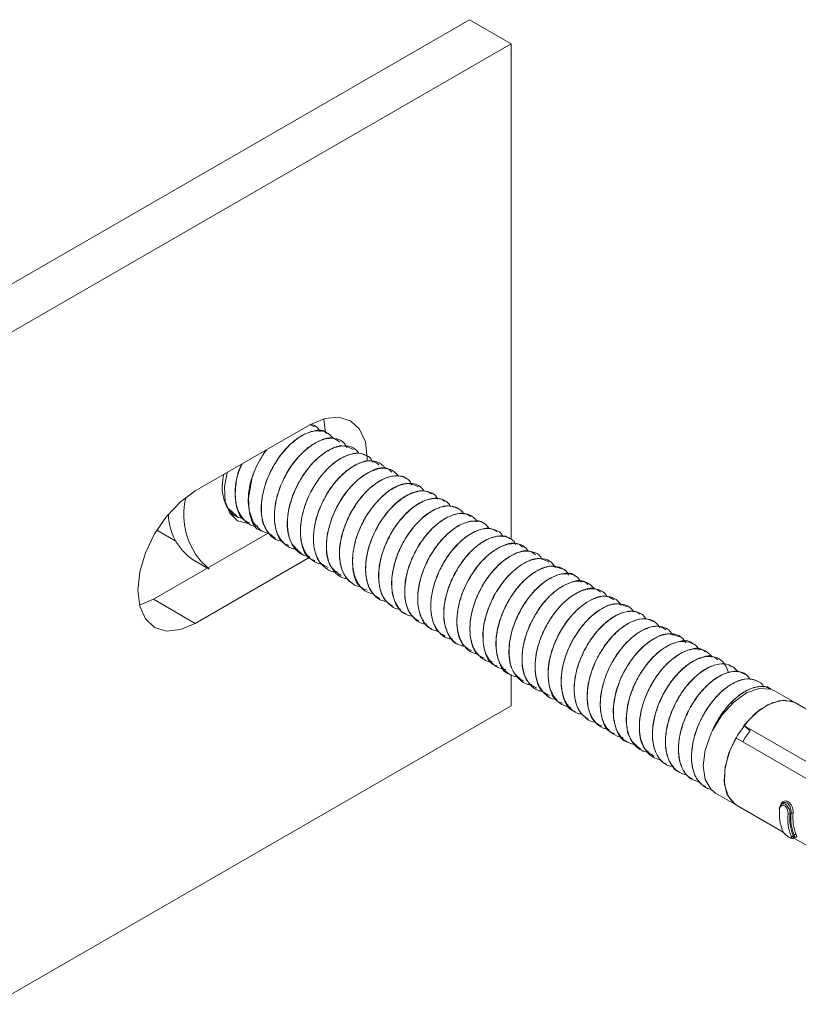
# Model space of a CAD drawing. Header units: millimetres. Extents: x -480 to 1549, y -2911 to -293.
# Tile 11 of 106: x 119 to 172, y -2862 to -2795. Entities that reach past the tile are written whole.
import ezdxf

# ---------------------------------------------------------------- set-up
doc = ezdxf.new("R2010")
doc.units = ezdxf.units.MM

msp = doc.modelspace()

# ---------------------------------------------------------------- linework, layer by layer
at = {"color": 7, "linetype": 'Continuous', "lineweight": 15}
for p, q in [((149.462, -2794.999), (114.391, -2815.245)), ((152.29, -2796.632), (149.462, -2794.999)), ((152.29, -2796.632), (117.219, -2816.878)), ((152.29, -2830.244), (152.29, -2796.632)), ((138.644, -2822.474), (130.865, -2826.964)), ((138.923, -2822.596), (138.629, -2822.482)), ((139.588, -2822.063), (139.704, -2823.056)), ((138.966, -2822.532), (138.959, -2822.528)), ((139.849, -2823.042), (139.842, -2823.038)), ((140.733, -2823.553), (140.726, -2823.548)), ((141.617, -2824.063), (141.61, -2824.059)), ((142.501, -2824.573), (142.494, -2824.569)), ((143.385, -2825.083), (143.378, -2825.079)), ((144.269, -2825.594), (144.261, -2825.589)), ((145.153, -2826.104), (145.145, -2826.1)), ((146.036, -2826.614), (146.03, -2826.61)), ((146.92, -2827.124), (146.913, -2827.12)), ((147.804, -2827.635), (147.797, -2827.63)), ((133.118, -2828.153), (133.665, -2828.644)), ((148.688, -2828.145), (148.681, -2828.141)), ((133.633, -2828.691), (133.64, -2828.695)), ((149.572, -2828.655), (149.565, -2828.651)), ((150.456, -2829.165), (150.449, -2829.161)), ((135.815, -2829.823), (128.037, -2834.313)), ((129.547, -2830.38), (128.255, -2829.634)), ((134.517, -2829.201), (134.524, -2829.205)), ((135.401, -2829.712), (135.408, -2829.716)), ((151.34, -2829.676), (151.333, -2829.672)), ((136.284, -2830.222), (136.291, -2830.226)), ((152.224, -2830.186), (152.216, -2830.182)), ((137.169, -2830.732), (137.176, -2830.736)), ((153.107, -2830.696), (153.1, -2830.692)), ((130.684, -2831.607), (131.704, -2832.196)), ((130.865, -2835.946), (138.644, -2831.456)), ((138.052, -2831.242), (138.059, -2831.246)), ((138.936, -2831.753), (138.943, -2831.756)), ((153.991, -2831.206), (153.984, -2831.202)), ((154.875, -2831.717), (154.868, -2831.713)), ((139.82, -2832.263), (139.827, -2832.267)), ((155.759, -2832.227), (155.752, -2832.223)), ((140.704, -2832.773), (140.711, -2832.777)), ((156.643, -2832.737), (156.636, -2832.733)), ((141.588, -2833.283), (141.595, -2833.287)), ((142.472, -2833.794), (142.479, -2833.798)), ((157.527, -2833.247), (157.52, -2833.243)), ((158.411, -2833.758), (158.404, -2833.754)), ((128.037, -2834.313), (127.093, -2834.724)), ((130.865, -2835.946), (128.037, -2834.313)), ((143.356, -2834.304), (143.363, -2834.308)), ((159.295, -2834.268), (159.288, -2834.264)), ((144.239, -2834.814), (144.247, -2834.818)), ((160.179, -2834.778), (160.172, -2834.774)), ((145.123, -2835.324), (145.13, -2835.328)), ((146.007, -2835.834), (146.014, -2835.839)), ((161.063, -2835.288), (161.055, -2835.284)), ((161.946, -2835.799), (161.939, -2835.795)), ((146.891, -2836.345), (146.898, -2836.349)), ((162.83, -2836.309), (162.823, -2836.305)), ((147.775, -2836.855), (147.782, -2836.859)), ((163.714, -2836.819), (163.707, -2836.815)), ((148.659, -2837.365), (148.666, -2837.369)), ((164.598, -2837.329), (164.591, -2837.325)), ((165.482, -2837.84), (165.475, -2837.835)), ((149.543, -2837.876), (149.55, -2837.88)), ((150.427, -2838.386), (150.434, -2838.39)), ((166.366, -2838.35), (166.359, -2838.346)), ((151.311, -2838.896), (151.318, -2838.9)), ((167.25, -2838.86), (167.243, -2838.856)), ((152.194, -2839.406), (152.202, -2839.41)), ((152.29, -2841.542), (152.29, -2839.424)), ((168.134, -2839.371), (168.127, -2839.366)), ((153.078, -2839.916), (153.085, -2839.921)), ((153.962, -2840.427), (153.969, -2840.431)), ((169.017, -2839.881), (169.011, -2839.877)), ((169.901, -2840.391), (169.894, -2840.387)), ((154.846, -2840.937), (154.853, -2840.941)), ((171.552, -2841.344), (170.137, -2840.527)), ((117.219, -2861.788), (152.29, -2841.542)), ((155.73, -2841.447), (155.737, -2841.451)), ((174.723, -2843.174), (171.552, -2841.344)), ((156.614, -2841.958), (156.621, -2841.962)), ((157.498, -2842.468), (157.505, -2842.472)), ((158.382, -2842.978), (158.389, -2842.982)), ((168.067, -2842.885), (175.242, -2847.027)), ((168.067, -2842.885), (168.484, -2843.243)), ((159.266, -2843.489), (159.273, -2843.492)), ((174.691, -2847.857), (167.516, -2843.715)), ((160.149, -2843.999), (160.156, -2844.003)), ((161.033, -2844.509), (161.04, -2844.513)), ((161.917, -2845.019), (161.924, -2845.023)), ((162.801, -2845.529), (162.808, -2845.533)), ((163.685, -2846.04), (163.692, -2846.044)), ((164.569, -2846.55), (164.576, -2846.554)), ((165.453, -2847.06), (165.46, -2847.064)), ((166.138, -2847.456), (167.552, -2848.272)), ((167.552, -2848.272), (170.735, -2850.11)), ((170.69, -2848.154), (170.596, -2848.225)), ((171.261, -2848.82), (171.196, -2848.87)), ((171.479, -2850.308), (171.413, -2850.358)), ((171.417, -2850.51), (171.511, -2850.439)), ((171.422, -2850.506), (174.978, -2852.559))]:
    msp.add_line(p, q, dxfattribs=at)
at = {"color": 7, "linetype": 'Continuous', "lineweight": 15, "flags": 128}
for points in [[(142.528, -2824.941), (142.533, -2824.72), (142.4, -2823.634), (142.012, -2822.775), (141.394, -2822.202), (140.588, -2821.953), (139.65, -2822.046), (138.644, -2822.474)], [(136.026, -2829.913), (136.008, -2829.915), (135.326, -2829.665), (134.827, -2829.138), (134.519, -2828.289), (134.471, -2827.435), (134.729, -2826.062), (134.816, -2825.805), (134.864, -2825.676), (134.869, -2825.663), (134.871, -2825.66), (134.871, -2825.66), (134.871, -2825.66), (134.871, -2825.66), (134.871, -2825.66), (134.871, -2825.66), (134.871, -2825.66), (134.871, -2825.66), (134.871, -2825.658), (134.872, -2825.656), (134.874, -2825.652), (134.88, -2825.636), (134.934, -2825.503), (135.051, -2825.241), (135.525, -2824.394), (135.712, -2824.166)], [(134.48, -2829.166), (134.456, -2829.166), (133.738, -2828.982), (133.205, -2828.474), (132.903, -2827.687), (132.861, -2826.691), (133.041, -2825.708)], [(130.865, -2826.964), (129.859, -2827.698), (128.921, -2828.688), (128.115, -2829.867), (127.497, -2831.154), (127.109, -2832.461), (126.976, -2833.7), (127.109, -2834.786), (127.497, -2835.645), (128.115, -2836.218), (128.921, -2836.467), (129.859, -2836.374), (130.865, -2835.946)], [(133.419, -2828.512), (133.325, -2828.513), (133.227, -2828.509)], [(170.137, -2840.527), (169.877, -2840.412), (169.109, -2840.363), (168.248, -2840.664), (167.376, -2841.285), (166.578, -2842.167), (165.929, -2843.225)], [(171.552, -2841.344), (171.476, -2841.303), (170.779, -2841.157), (169.973, -2841.335), (169.13, -2841.821), (168.325, -2842.574), (167.628, -2843.524), (167.102, -2844.589), (166.794, -2845.673), (166.731, -2846.68), (166.919, -2847.521), (167.34, -2848.121), (167.552, -2848.272)], [(171.552, -2841.344), (171.272, -2841.222), (170.527, -2841.179), (169.695, -2841.463), (168.849, -2842.05), (168.067, -2842.885)], [(165.843, -2843.407), (165.446, -2844.54), (165.309, -2845.621), (165.444, -2846.544), (165.839, -2847.222), (166.138, -2847.456)], [(167.516, -2843.715), (167.025, -2844.8), (166.761, -2845.885), (166.75, -2846.873), (166.992, -2847.674), (167.464, -2848.217), (167.552, -2848.272)], [(168.484, -2843.243), (168.157, -2843.693), (167.982, -2843.984)], [(170.489, -2848.534), (170.477, -2848.526), (170.467, -2848.516), (170.462, -2848.506), (170.46, -2848.496), (170.461, -2848.486), (170.467, -2848.477), (170.476, -2848.469), (170.489, -2848.461)], [(171.507, -2850.435), (171.52, -2850.418), (171.5, -2850.351), (171.479, -2850.308), (171.479, -2850.308), (171.479, -2850.308)]]:
    msp.add_lwpolyline(points, dxfattribs=at)
at = {"color": 7, "linetype": 'Continuous', "lineweight": 15}
for centre, radius, start, end in [((134.805, -2828.609), 4.719, 164.86126, 230.69161), ((132.828, -2828.497), 3.777, 180.5032, 235.4185), ((173.403, -2848.888), 2.935, 173.08498, 203.54836), ((173.969, -2849.214), 2.935, 173.08498, 203.54836), ((171.135, -2848.711), 0.17, 241.90042, 291.00549), ((174.037, -2849.214), 2.862, 173.08391, 203.54967), ((174.253, -2849.143), 3.01, 173.84843, 202.78472), ((171.323, -2848.976), 0.168, 61.96007, 111.81928), ((174.322, -2849.143), 2.937, 173.84917, 202.78364), ((171.326, -2850.282), 0.116, 245.5176, 318.98074), ((171.566, -2850.386), 0.117, 65.39138, 138.38643)]:
    msp.add_arc(centre, radius, start, end, dxfattribs=at)
for points, knots in [([(138.676, -2822.442), (138.836, -2822.485), (139.123, -2822.562), (139.275, -2822.842), (139.342, -2822.966)], [0, 0, 0, 0, 0.557654, 1, 1, 1, 1]), ([(139.817, -2823.073), (139.789, -2823.041), (139.549, -2822.769), (138.739, -2822.867), (137.52, -2823.488), (136.278, -2824.906), (135.464, -2826.721), (135.265, -2828.386), (135.547, -2829.638), (136.077, -2830.01), (136.315, -2830.177)], [0, 0, 0, 0, 0.018553, 0.156204, 0.292131, 0.454186, 0.614316, 0.751297, 0.888411, 1, 1, 1, 1]), ([(136.792, -2830.368), (136.677, -2830.354), (136.348, -2830.316), (135.862, -2829.932), (135.46, -2829.251), (135.314, -2828.288), (135.4, -2827.269), (135.716, -2826.177), (136.121, -2825.355), (136.533, -2824.707), (137, -2824.096), (137.669, -2823.463), (138.459, -2822.997), (139.166, -2822.836), (139.81, -2822.948), (140.091, -2823.25), (140.243, -2823.414)], [0, 0, 0, 0, 0.037095, 0.10543, 0.205099, 0.278634, 0.359782, 0.441427, 0.519932, 0.548487, 0.603415, 0.685443, 0.760576, 0.845604, 0.916125, 1, 1, 1, 1]), ([(140.663, -2823.658), (140.52, -2823.546), (140.129, -2823.241), (139.111, -2823.567), (137.948, -2824.449), (136.883, -2825.924), (136.198, -2827.778), (136.209, -2829.443), (136.628, -2830.445), (137.087, -2830.614), (137.208, -2830.658)], [0, 0, 0, 0, 0.0797451, 0.2177322, 0.35388, 0.4913029, 0.6523463, 0.8123428, 0.9505063, 1, 1, 1, 1]), ([(137.811, -2830.909), (137.745, -2830.911), (137.415, -2830.919), (136.946, -2830.627), (136.477, -2830.053), (136.242, -2829.266), (136.211, -2828.284), (136.424, -2827.179), (136.875, -2826.079), (137.491, -2825.071), (138.222, -2824.244), (139.044, -2823.653), (139.803, -2823.366), (140.472, -2823.397), (140.941, -2823.62), (141.09, -2823.917), (141.137, -2824.01)], [0, 0, 0, 0, 0.019597, 0.09889, 0.177681, 0.253637, 0.321571, 0.414917, 0.493465, 0.562397, 0.655427, 0.729433, 0.809664, 0.88768, 0.964785, 1, 1, 1, 1]), ([(135.669, -2824.191), (135.387, -2824.639), (134.799, -2825.575), (134.397, -2827.215), (134.52, -2828.677), (134.926, -2829.604), (135.384, -2829.677), (135.413, -2829.681)], [0, 0, 0, 0, 0.2212741, 0.4621218, 0.6988544, 0.9806987, 1, 1, 1, 1]), ([(141.567, -2824.148), (141.33, -2824.026), (140.769, -2823.737), (139.528, -2824.337), (138.352, -2825.534), (137.48, -2827.074), (137.034, -2828.791), (137.147, -2830.421), (137.77, -2830.957), (138.071, -2831.217)], [0, 0, 0, 0, 0.11725, 0.277765, 0.415664, 0.551519, 0.689684, 0.849684, 1, 1, 1, 1]), ([(138.622, -2831.422), (138.437, -2831.384), (138.147, -2831.324), (137.827, -2831.094), (137.473, -2830.73), (137.178, -2830.09), (137.081, -2829.108), (137.213, -2828.075), (137.576, -2826.968), (138.135, -2825.929), (138.836, -2825.029), (139.585, -2824.377), (140.384, -2823.955), (141.114, -2823.854), (141.68, -2824.028), (141.886, -2824.316), (141.965, -2824.425)], [0, 0, 0, 0, 0.06112, 0.0963283, 0.1326453, 0.2280922, 0.3019906, 0.383845, 0.4628402, 0.5463679, 0.6260264, 0.7070076, 0.7800648, 0.8714266, 0.9510794, 1, 1, 1, 1]), ([(142.487, -2824.583), (142.346, -2824.516), (142.037, -2824.368), (141.233, -2824.443), (140.044, -2825.106), (138.777, -2826.683), (137.993, -2828.65), (137.957, -2830.427), (138.373, -2831.535), (138.885, -2831.654), (138.973, -2831.675)], [0, 0, 0, 0, 0.0693914, 0.1522989, 0.3140534, 0.4777496, 0.6401601, 0.8020317, 0.96586, 1, 1, 1, 1]), ([(139.453, -2831.903), (139.381, -2831.902), (139.178, -2831.899), (138.963, -2831.773), (138.79, -2831.658), (138.709, -2831.591), (138.67, -2831.555), (138.65, -2831.538), (138.642, -2831.528), (138.639, -2831.526), (138.638, -2831.526), (138.638, -2831.526), (138.638, -2831.526), (138.638, -2831.526), (138.638, -2831.525), (138.638, -2831.525), (138.637, -2831.525), (138.615, -2831.505), (138.556, -2831.44), (138.387, -2831.243), (138.145, -2830.799), (137.988, -2830.085), (138.005, -2829.08), (138.267, -2827.944), (138.723, -2826.968), (139.102, -2826.365), (139.531, -2825.77), (140.156, -2825.118), (140.984, -2824.585), (141.737, -2824.361), (142.349, -2824.467), (142.754, -2824.682), (142.859, -2824.939), (142.886, -2825.006)], [0, 0, 0, 0, 0.022434, 0.062543, 0.08261, 0.092644, 0.097663, 0.100173, 0.101425, 0.101583, 0.101593, 0.101594, 0.101599, 0.101601, 0.101611, 0.101631, 0.101713, 0.101877, 0.111634, 0.129999, 0.186328, 0.264741, 0.325849, 0.427042, 0.513167, 0.545936, 0.576146, 0.669376, 0.745888, 0.829099, 0.907381, 0.97614, 1, 1, 1, 1]), ([(134.045, -2825.129), (133.927, -2825.403), (133.541, -2826.295), (133.529, -2827.775), (133.924, -2828.899), (134.439, -2829.086), (134.556, -2829.128)], [0, 0, 0, 0, 0.1615, 0.524641, 0.891909, 1, 1, 1, 1]), ([(135.109, -2829.348), (135, -2829.347), (134.656, -2829.345), (134.152, -2828.972), (133.795, -2828.425), (133.64, -2827.847), (133.562, -2827.303), (133.606, -2826.474), (133.768, -2825.659), (133.969, -2825.226), (134.003, -2825.153)], [0, 0, 0, 0, 0.075003, 0.235546, 0.458772, 0.525462, 0.604982, 0.778919, 0.962683, 1, 1, 1, 1]), ([(143.324, -2825.184), (143.122, -2825.057), (142.762, -2824.829), (142.027, -2825.035), (141.34, -2825.403), (140.657, -2825.994), (139.831, -2826.999), (139.19, -2828.278), (138.898, -2829.544), (138.851, -2830.451), (139.001, -2831.23), (139.292, -2831.911), (139.689, -2832.072), (139.884, -2832.151)], [0, 0, 0, 0, 0.1040611, 0.1865416, 0.2671953, 0.3488475, 0.4313719, 0.5923353, 0.6748868, 0.7558161, 0.8371323, 0.9196978, 1, 1, 1, 1]), ([(140.494, -2832.458), (140.465, -2832.46), (140.149, -2832.485), (139.739, -2832.25), (139.209, -2831.736), (138.909, -2830.971), (138.857, -2829.932), (139.036, -2828.868), (139.446, -2827.765), (140.037, -2826.751), (140.759, -2825.889), (141.545, -2825.268), (142.325, -2824.928), (143.051, -2824.888), (143.499, -2825.131), (143.724, -2825.365), (143.773, -2825.449), (143.786, -2825.474)], [0, 0, 0, 0, 0.008667, 0.093371, 0.150339, 0.249488, 0.322042, 0.404198, 0.483312, 0.562118, 0.641854, 0.722619, 0.799591, 0.879971, 0.966327, 0.990312, 1, 1, 1, 1]), ([(144.198, -2825.689), (144.103, -2825.598), (143.735, -2825.246), (142.603, -2825.596), (141.23, -2826.726), (140.124, -2828.538), (139.656, -2830.48), (139.856, -2832.08), (140.479, -2832.512), (140.753, -2832.702)], [0, 0, 0, 0, 0.057631, 0.221534, 0.383955, 0.546031, 0.710018, 0.87221, 1, 1, 1, 1]), ([(141.193, -2832.919), (141.089, -2832.906), (140.734, -2832.862), (140.27, -2832.469), (139.876, -2831.772), (139.731, -2830.846), (139.823, -2829.804), (140.14, -2828.717), (140.661, -2827.662), (141.333, -2826.73), (142.101, -2826.004), (142.894, -2825.541), (143.633, -2825.382), (144.258, -2825.51), (144.522, -2825.82), (144.645, -2825.965)], [0, 0, 0, 0, 0.033644, 0.115148, 0.199731, 0.279442, 0.360721, 0.442116, 0.520402, 0.604475, 0.685642, 0.765163, 0.848232, 0.92918, 1, 1, 1, 1]), ([(134.158, -2828.849), (133.987, -2828.814), (133.581, -2828.733), (133.103, -2828.268), (132.772, -2827.543), (132.65, -2826.707), (132.754, -2826.107), (132.799, -2825.848)], [0, 0, 0, 0, 0.161256, 0.382703, 0.6145254, 0.8336986, 1, 1, 1, 1]), ([(145.137, -2826.113), (145.116, -2826.095), (144.955, -2825.956), (144.527, -2825.91), (143.686, -2826.042), (142.717, -2826.684), (141.882, -2827.663), (141.34, -2828.533), (140.931, -2829.478), (140.605, -2830.748), (140.63, -2831.959), (141.04, -2832.805), (141.344, -2833.178), (141.569, -2833.261), (141.594, -2833.27)], [0, 0, 0, 0, 0.012025, 0.093543, 0.176101, 0.337062, 0.419635, 0.500737, 0.581895, 0.664471, 0.825425, 0.907991, 0.989461, 1, 1, 1, 1]), ([(142.097, -2833.455), (142.07, -2833.455), (141.797, -2833.457), (141.352, -2833.161), (140.859, -2832.558), (140.643, -2831.691), (140.649, -2830.668), (140.838, -2829.82), (141.094, -2829.128), (141.381, -2828.483), (141.839, -2827.733), (142.321, -2827.163), (142.586, -2826.901), (142.713, -2826.784), (142.836, -2826.678), (143.081, -2826.481), (143.594, -2826.144), (144.177, -2825.942), (144.623, -2825.936), (145.01, -2826.008), (145.362, -2826.165), (145.517, -2826.479), (145.564, -2826.577)], [0, 0, 0, 0, 0.0083202, 0.0832447, 0.1733308, 0.2564231, 0.3227879, 0.4185065, 0.4406472, 0.4767873, 0.5643985, 0.6198083, 0.6388253, 0.649298, 0.6600356, 0.6772778, 0.7255095, 0.8167505, 0.8582962, 0.8805699, 0.9629815, 1, 1, 1, 1]), ([(145.994, -2826.686), (145.726, -2826.566), (145.12, -2826.295), (143.761, -2827.006), (142.464, -2828.475), (141.595, -2830.422), (141.453, -2832.255), (141.835, -2833.47), (142.385, -2833.645), (142.526, -2833.69)], [0, 0, 0, 0, 0.129327, 0.291491, 0.455482, 0.617588, 0.779976, 0.9439, 1, 1, 1, 1]), ([(142.978, -2833.952), (142.813, -2833.916), (142.443, -2833.836), (141.938, -2833.374), (141.59, -2832.629), (141.504, -2831.634), (141.636, -2830.606), (141.992, -2829.535), (142.56, -2828.47), (143.258, -2827.573), (144.018, -2826.925), (144.809, -2826.502), (145.534, -2826.404), (146.098, -2826.585), (146.296, -2826.855), (146.375, -2826.962)], [0, 0, 0, 0, 0.0556399, 0.1243241, 0.2271113, 0.2989621, 0.37949, 0.4631642, 0.5371231, 0.6310943, 0.7070795, 0.7765705, 0.8765861, 0.9509576, 1, 1, 1, 1]), ([(143.863, -2834.445), (143.78, -2834.443), (143.432, -2834.432), (142.995, -2834.068), (142.574, -2833.425), (142.4, -2832.6), (142.433, -2831.576), (142.696, -2830.492), (143.21, -2829.371), (143.841, -2828.434), (144.589, -2827.665), (145.382, -2827.144), (146.156, -2826.911), (146.777, -2827.02), (147.174, -2827.236), (147.278, -2827.477), (147.299, -2827.525)], [0, 0, 0, 0, 0.025738, 0.108522, 0.184445, 0.267232, 0.333077, 0.429314, 0.505359, 0.587836, 0.665675, 0.747157, 0.830575, 0.91152, 0.982117, 1, 1, 1, 1]), ([(146.895, -2827.157), (146.729, -2827.072), (146.342, -2826.874), (145.525, -2827.063), (144.595, -2827.629), (143.719, -2828.557), (142.996, -2829.729), (142.524, -2831.013), (142.356, -2832.272), (142.531, -2833.336), (142.896, -2834.035), (143.269, -2834.204), (143.383, -2834.255)], [0, 0, 0, 0, 0.082371, 0.192008, 0.299312, 0.408869, 0.516657, 0.625549, 0.734412, 0.842225, 0.951772, 1, 1, 1, 1]), ([(147.77, -2827.673), (147.708, -2827.621), (147.454, -2827.41), (146.786, -2827.459), (145.879, -2827.844), (144.96, -2828.638), (144.163, -2829.719), (143.572, -2830.974), (143.273, -2832.258), (143.299, -2833.423), (143.621, -2834.34), (144.053, -2834.65), (144.253, -2834.794)], [0, 0, 0, 0, 0.03594, 0.145306, 0.253506, 0.361976, 0.471193, 0.578717, 0.688382, 0.795705, 0.905231, 1, 1, 1, 1]), ([(144.777, -2834.986), (144.744, -2834.987), (144.496, -2834.995), (144.092, -2834.746), (143.608, -2834.255), (143.33, -2833.468), (143.272, -2832.474), (143.463, -2831.385), (143.88, -2830.298), (144.495, -2829.233), (145.222, -2828.396), (146.021, -2827.796), (146.74, -2827.477), (147.453, -2827.453), (147.95, -2827.649), (148.119, -2827.938), (148.167, -2828.019)], [0, 0, 0, 0, 0.010156, 0.075464, 0.156212, 0.237007, 0.311366, 0.404874, 0.47947, 0.553509, 0.659502, 0.718507, 0.801441, 0.881244, 0.966883, 1, 1, 1, 1]), ([(133.36, -2828.37), (133.33, -2828.373), (133.27, -2828.38), (133.224, -2828.353), (133.201, -2828.339)], [0, 0, 0, 0, 0.49906, 1, 1, 1, 1]), ([(148.673, -2828.157), (148.466, -2828.072), (148.027, -2827.892), (147.155, -2828.142), (146.225, -2828.769), (145.368, -2829.739), (144.675, -2830.937), (144.248, -2832.225), (144.127, -2833.469), (144.353, -2834.491), (144.723, -2835.123), (145.068, -2835.253), (145.146, -2835.282)], [0, 0, 0, 0, 0.098698, 0.2081674, 0.3155234, 0.4252046, 0.5326703, 0.6419716, 0.7503013, 0.8586455, 0.9679384, 1, 1, 1, 1]), ([(145.604, -2835.473), (145.491, -2835.455), (145.151, -2835.401), (144.642, -2834.981), (144.273, -2834.26), (144.157, -2833.305), (144.245, -2832.337), (144.569, -2831.242), (145.095, -2830.188), (145.762, -2829.272), (146.492, -2828.582), (147.079, -2828.228), (147.581, -2828.034), (148.103, -2827.943), (148.569, -2828.044), (148.872, -2828.276), (149.021, -2828.392), (149.063, -2828.506), (149.072, -2828.531)], [0, 0, 0, 0, 0.037213, 0.111323, 0.218137, 0.278976, 0.360514, 0.442332, 0.521269, 0.603884, 0.682643, 0.753715, 0.784098, 0.842845, 0.928168, 0.960023, 0.991167, 1, 1, 1, 1]), ([(149.536, -2828.7), (149.44, -2828.631), (149.142, -2828.419), (148.424, -2828.51), (147.505, -2828.961), (146.6, -2829.803), (145.827, -2830.919), (145.276, -2832.187), (145.023, -2833.465), (145.1, -2834.598), (145.443, -2835.435), (145.858, -2835.69), (146.031, -2835.797)], [0, 0, 0, 0, 0.052138, 0.1617266, 0.2694384, 0.3784128, 0.4871849, 0.5950802, 0.7045865, 0.8119059, 0.9215628, 1, 1, 1, 1]), ([(146.544, -2835.99), (146.48, -2835.99), (146.172, -2835.992), (145.723, -2835.67), (145.28, -2835.086), (145.065, -2834.255), (145.061, -2833.237), (145.272, -2832.311), (145.547, -2831.599), (145.845, -2830.957), (146.357, -2830.134), (147.112, -2829.305), (147.904, -2828.742), (148.663, -2828.468), (149.23, -2828.492), (149.593, -2828.651), (149.798, -2828.821), (149.925, -2828.945), (149.971, -2829.041), (149.982, -2829.063)], [0, 0, 0, 0, 0.0197091, 0.0939303, 0.1798843, 0.2520024, 0.3267201, 0.4252029, 0.4537596, 0.4860836, 0.571751, 0.6527321, 0.7326604, 0.8125922, 0.8901846, 0.9329407, 0.9637069, 0.9917073, 1, 1, 1, 1]), ([(150.441, -2829.172), (150.431, -2829.161), (150.249, -2828.968), (149.667, -2828.961), (148.792, -2829.22), (147.855, -2829.919), (147.02, -2830.926), (146.36, -2832.149), (145.978, -2833.435), (145.904, -2834.661), (146.184, -2835.637), (146.551, -2836.209), (146.864, -2836.306), (146.904, -2836.319)], [0, 0, 0, 0, 0.0063863, 0.1149738, 0.2241384, 0.3317348, 0.4413993, 0.5487283, 0.6583046, 0.7661264, 0.875032, 0.983932, 1, 1, 1, 1]), ([(147.369, -2836.496), (147.211, -2836.46), (146.823, -2836.372), (146.327, -2835.884), (146.003, -2835.127), (145.925, -2834.158), (146.059, -2833.141), (146.428, -2832.044), (147.048, -2830.899), (147.701, -2830.11), (148.154, -2829.728), (148.264, -2829.64), (148.28, -2829.628), (148.286, -2829.623), (148.286, -2829.623), (148.286, -2829.623), (148.286, -2829.623), (148.286, -2829.623), (148.286, -2829.623), (148.289, -2829.621), (148.295, -2829.616), (148.309, -2829.606), (148.337, -2829.585), (148.393, -2829.544), (148.566, -2829.423), (148.837, -2829.262), (149.387, -2829.023), (149.988, -2828.963), (150.536, -2829.152), (150.723, -2829.42), (150.803, -2829.534)], [0, 0, 0, 0, 0.05365, 0.131403, 0.228212, 0.295515, 0.379577, 0.461166, 0.540036, 0.651068, 0.680947, 0.684314, 0.686039, 0.686066, 0.686079, 0.686082, 0.686084, 0.686086, 0.686096, 0.686175, 0.686803, 0.68806, 0.690574, 0.695601, 0.705657, 0.744933, 0.780219, 0.880375, 0.949145, 1, 1, 1, 1]), ([(151.308, -2829.718), (151.175, -2829.638), (150.83, -2829.43), (150.059, -2829.572), (149.133, -2830.085), (148.243, -2830.974), (147.496, -2832.122), (146.987, -2833.4), (146.78, -2834.669), (146.909, -2835.767), (147.267, -2836.527), (147.661, -2836.733), (147.803, -2836.808)], [0, 0, 0, 0, 0.068438, 0.17811, 0.285521, 0.394867, 0.503075, 0.611516, 0.720733, 0.828238, 0.937893, 1, 1, 1, 1]), ([(148.302, -2837.002), (148.215, -2836.999), (147.898, -2836.988), (147.43, -2836.638), (146.994, -2835.999), (146.815, -2835.097), (146.86, -2834.052), (147.159, -2832.917), (147.698, -2831.803), (148.271, -2830.99), (148.757, -2830.479), (149.227, -2830.072), (149.828, -2829.687), (150.564, -2829.464), (151.219, -2829.574), (151.622, -2829.798), (151.729, -2830.056), (151.74, -2830.083)], [0, 0, 0, 0, 0.0269373, 0.0982447, 0.1915741, 0.268239, 0.341671, 0.4379326, 0.5159105, 0.5956712, 0.6462012, 0.6743869, 0.7436412, 0.829953, 0.9062993, 0.9902267, 1, 1, 1, 1]), ([(152.196, -2830.213), (152.159, -2830.178), (151.939, -2829.973), (151.313, -2829.992), (150.418, -2830.321), (149.49, -2831.072), (148.675, -2832.119), (148.051, -2833.361), (147.715, -2834.645), (147.689, -2835.85), (148.021, -2836.775), (148.382, -2837.29), (148.658, -2837.365), (148.659, -2837.365)], [0, 0, 0, 0, 0.022247, 0.131321, 0.240023, 0.348024, 0.45751, 0.56487, 0.674558, 0.782039, 0.891343, 0.999698, 1, 1, 1, 1]), ([(149.229, -2837.553), (148.994, -2837.491), (148.541, -2837.371), (148.026, -2836.795), (147.743, -2836.014), (147.698, -2834.991), (147.884, -2833.924), (148.321, -2832.797), (148.94, -2831.756), (149.664, -2830.93), (150.468, -2830.323), (151.149, -2830.043), (151.617, -2830.013), (151.837, -2830.044), (151.913, -2830.061), (151.948, -2830.071), (151.963, -2830.075), (152.013, -2830.09), (152.174, -2830.15), (152.415, -2830.277), (152.539, -2830.494), (152.595, -2830.594)], [0, 0, 0, 0, 0.079039, 0.1528, 0.246859, 0.313, 0.404996, 0.483196, 0.562106, 0.653967, 0.72101, 0.808887, 0.863816, 0.880773, 0.890697, 0.893023, 0.894393, 0.896605, 0.912697, 0.960136, 1, 1, 1, 1]), ([(153.052, -2830.768), (152.971, -2830.693), (152.646, -2830.39), (151.685, -2830.611), (150.45, -2831.448), (149.356, -2832.897), (148.661, -2834.623), (148.533, -2836.259), (148.874, -2837.431), (149.403, -2837.695), (149.594, -2837.791)], [0, 0, 0, 0, 0.048176, 0.194142, 0.337839, 0.483355, 0.627786, 0.772064, 0.917717, 1, 1, 1, 1]), ([(150.037, -2838.019), (149.915, -2838.002), (149.592, -2837.959), (149.109, -2837.572), (148.711, -2836.887), (148.571, -2835.906), (148.665, -2834.903), (148.98, -2833.817), (149.516, -2832.727), (150.218, -2831.779), (150.958, -2831.101), (151.743, -2830.636), (152.485, -2830.48), (153.111, -2830.627), (153.353, -2830.919), (153.466, -2831.055)], [0, 0, 0, 0, 0.039806, 0.105064, 0.206568, 0.282284, 0.364596, 0.439675, 0.524371, 0.616138, 0.690568, 0.760218, 0.858533, 0.934317, 1, 1, 1, 1]), ([(153.934, -2831.29), (153.797, -2831.191), (153.394, -2830.897), (152.347, -2831.22), (151.117, -2832.187), (150.079, -2833.706), (149.476, -2835.45), (149.458, -2837.029), (149.843, -2838.068), (150.336, -2838.251), (150.472, -2838.301)], [0, 0, 0, 0, 0.074643, 0.220435, 0.364534, 0.509199, 0.654508, 0.798283, 0.944254, 1, 1, 1, 1]), ([(150.993, -2838.561), (150.949, -2838.562), (150.75, -2838.563), (150.514, -2838.44), (150.307, -2838.312), (150.215, -2838.237), (150.147, -2838.178), (150.006, -2838.039), (149.709, -2837.631), (149.481, -2836.884), (149.485, -2835.767), (149.697, -2834.844), (149.971, -2834.139), (150.273, -2833.492), (150.777, -2832.686), (151.535, -2831.853), (152.305, -2831.306), (153.098, -2831.008), (153.77, -2831.064), (154.23, -2831.29), (154.344, -2831.559), (154.368, -2831.617)], [0, 0, 0, 0, 0.013586, 0.060729, 0.087674, 0.095701, 0.100094, 0.117501, 0.160795, 0.259722, 0.331323, 0.428851, 0.460734, 0.488971, 0.576661, 0.655537, 0.736755, 0.810635, 0.902458, 0.979003, 1, 1, 1, 1]), ([(154.83, -2831.788), (154.629, -2831.678), (154.139, -2831.411), (153.004, -2831.854), (151.791, -2832.941), (150.816, -2834.523), (150.308, -2836.275), (150.405, -2837.781), (150.817, -2838.698), (151.264, -2838.816), (151.339, -2838.836)], [0, 0, 0, 0, 0.101254, 0.246374, 0.391212, 0.535189, 0.681049, 0.824667, 0.970453, 1, 1, 1, 1]), ([(151.922, -2839.081), (151.711, -2839.038), (151.304, -2838.955), (150.776, -2838.473), (150.427, -2837.731), (150.346, -2836.772), (150.464, -2835.78), (150.793, -2834.719), (151.371, -2833.609), (152.103, -2832.666), (152.888, -2832.001), (153.698, -2831.588), (154.414, -2831.512), (154.989, -2831.719), (155.193, -2832.026), (155.286, -2832.167)], [0, 0, 0, 0, 0.0688389, 0.1325892, 0.2309013, 0.3053598, 0.3713122, 0.4543084, 0.5347815, 0.6242197, 0.7038373, 0.7745152, 0.8694718, 0.9405165, 1, 1, 1, 1]), ([(155.735, -2832.261), (155.463, -2832.156), (154.882, -2831.933), (153.661, -2832.513), (152.474, -2833.711), (151.57, -2835.346), (151.159, -2837.095), (151.373, -2838.512), (151.796, -2839.325), (152.188, -2839.394), (152.199, -2839.396)], [0, 0, 0, 0, 0.127735, 0.271986, 0.417597, 0.561223, 0.707131, 0.850944, 0.996047, 1, 1, 1, 1]), ([(152.794, -2839.566), (152.682, -2839.56), (152.333, -2839.543), (151.832, -2839.182), (151.405, -2838.525), (151.234, -2837.629), (151.281, -2836.597), (151.565, -2835.519), (152.064, -2834.456), (152.682, -2833.53), (153.445, -2832.75), (154.026, -2832.378), (154.379, -2832.222), (154.657, -2832.118), (155.082, -2832.035), (155.636, -2832.125), (156.04, -2832.34), (156.159, -2832.633), (156.176, -2832.677)], [0, 0, 0, 0, 0.034645, 0.107327, 0.200491, 0.273546, 0.345276, 0.440567, 0.505634, 0.584176, 0.669408, 0.746655, 0.758607, 0.778731, 0.833766, 0.89597, 0.984571, 1, 1, 1, 1]), ([(156.622, -2832.751), (156.61, -2832.736), (156.386, -2832.452), (155.546, -2832.553), (154.33, -2833.175), (153.163, -2834.499), (152.337, -2836.178), (152.044, -2837.876), (152.289, -2839.266), (152.85, -2839.683), (153.108, -2839.874)], [0, 0, 0, 0, 0.008641, 0.153908, 0.297659, 0.443597, 0.58726, 0.732762, 0.877154, 1, 1, 1, 1]), ([(153.678, -2840.1), (153.648, -2840.102), (153.37, -2840.123), (152.936, -2839.859), (152.435, -2839.338), (152.163, -2838.539), (152.113, -2837.531), (152.316, -2836.439), (152.677, -2835.518), (153.02, -2834.879), (153.436, -2834.233), (154.038, -2833.524), (154.851, -2832.889), (155.69, -2832.542), (156.358, -2832.58), (156.817, -2832.802), (156.962, -2833.054), (157.025, -2833.164)], [0, 0, 0, 0, 0.008713, 0.082899, 0.163651, 0.243559, 0.317299, 0.411528, 0.482799, 0.520419, 0.560506, 0.642469, 0.720056, 0.808434, 0.898887, 0.95611, 1, 1, 1, 1]), ([(157.478, -2833.305), (157.424, -2833.247), (157.136, -2832.947), (156.22, -2833.121), (154.987, -2833.886), (153.866, -2835.294), (153.124, -2837.007), (152.938, -2838.667), (153.25, -2839.913), (153.794, -2840.226), (154.01, -2840.351)], [0, 0, 0, 0, 0.034368, 0.180226, 0.32385, 0.469643, 0.613723, 0.758397, 0.903678, 1, 1, 1, 1]), ([(154.418, -2840.561), (154.303, -2840.544), (153.959, -2840.493), (153.492, -2840.079), (153.117, -2839.376), (152.991, -2838.431), (153.09, -2837.411), (153.417, -2836.323), (153.811, -2835.54), (154.092, -2835.099), (154.191, -2834.954), (154.244, -2834.88), (154.269, -2834.845), (154.28, -2834.83), (154.283, -2834.826), (154.284, -2834.824), (154.284, -2834.824), (154.285, -2834.824), (154.285, -2834.824), (154.285, -2834.824), (154.285, -2834.823), (154.286, -2834.822), (154.298, -2834.804), (154.332, -2834.761), (154.43, -2834.629), (154.779, -2834.203), (155.392, -2833.627), (156.216, -2833.17), (156.947, -2833.033), (157.445, -2833.176), (157.754, -2833.399), (157.868, -2833.551), (157.926, -2833.628)], [0, 0, 0, 0, 0.037757, 0.112257, 0.205357, 0.279519, 0.360141, 0.441644, 0.520869, 0.541519, 0.552554, 0.55825, 0.561141, 0.56187, 0.562234, 0.562279, 0.562302, 0.562313, 0.562318, 0.562319, 0.562336, 0.562372, 0.562691, 0.566974, 0.574344, 0.598349, 0.688235, 0.768232, 0.852751, 0.929666, 0.964243, 1, 1, 1, 1]), ([(158.353, -2833.838), (158.246, -2833.75), (157.885, -2833.449), (156.884, -2833.716), (155.649, -2834.615), (154.582, -2836.099), (153.929, -2837.835), (153.853, -2839.445), (154.217, -2840.553), (154.73, -2840.777), (154.896, -2840.849)], [0, 0, 0, 0, 0.060651, 0.206598, 0.350443, 0.495592, 0.640424, 0.78442, 0.930287, 1, 1, 1, 1]), ([(155.378, -2841.1), (155.329, -2841.1), (155.039, -2841.104), (154.562, -2840.779), (154.102, -2840.167), (153.901, -2839.301), (153.905, -2838.321), (154.153, -2837.229), (154.612, -2836.18), (155.211, -2835.219), (155.948, -2834.404), (156.616, -2833.94), (157.151, -2833.693), (157.508, -2833.604), (157.785, -2833.593), (157.982, -2833.605), (158.304, -2833.68), (158.625, -2833.829), (158.748, -2834.081), (158.772, -2834.131)], [0, 0, 0, 0, 0.015147, 0.088991, 0.189891, 0.257786, 0.32982, 0.427127, 0.49803, 0.567252, 0.663422, 0.739333, 0.772165, 0.83143, 0.85532, 0.868748, 0.903119, 0.980832, 1, 1, 1, 1]), ([(159.242, -2834.349), (159.076, -2834.243), (158.632, -2833.959), (157.543, -2834.337), (156.32, -2835.362), (155.311, -2836.912), (154.752, -2838.661), (154.789, -2840.207), (155.188, -2841.187), (155.661, -2841.337), (155.769, -2841.371)], [0, 0, 0, 0, 0.087222, 0.232759, 0.377166, 0.521463, 0.667093, 0.810756, 0.956699, 1, 1, 1, 1]), ([(156.333, -2841.645), (156.122, -2841.595), (155.704, -2841.496), (155.18, -2841.004), (154.85, -2840.267), (154.759, -2839.275), (154.901, -2838.221), (155.275, -2837.136), (155.833, -2836.104), (156.531, -2835.21), (157.31, -2834.55), (157.855, -2834.274), (158.201, -2834.166), (158.48, -2834.104), (158.925, -2834.093), (159.319, -2834.255), (159.594, -2834.495), (159.685, -2834.643), (159.729, -2834.715)], [0, 0, 0, 0, 0.0693972, 0.1378301, 0.2310286, 0.3006126, 0.3855338, 0.4648807, 0.5356569, 0.6229383, 0.7018556, 0.7733153, 0.7871917, 0.811313, 0.8637209, 0.9391948, 0.9706724, 1, 1, 1, 1]), ([(160.143, -2834.835), (159.908, -2834.726), (159.376, -2834.477), (158.2, -2834.983), (156.998, -2836.124), (156.056, -2837.732), (155.593, -2839.484), (155.746, -2840.95), (156.165, -2841.815), (156.587, -2841.908), (156.632, -2841.918)], [0, 0, 0, 0, 0.113807, 0.258481, 0.40374, 0.547508, 0.693454, 0.83712, 0.982645, 1, 1, 1, 1]), ([(157.104, -2842.101), (157.024, -2842.097), (156.712, -2842.078), (156.242, -2841.718), (155.815, -2841.058), (155.664, -2840.214), (155.69, -2839.235), (155.952, -2838.126), (156.486, -2836.999), (157.135, -2836.044), (157.871, -2835.293), (158.71, -2834.765), (159.435, -2834.568), (160.068, -2834.686), (160.453, -2834.886), (160.56, -2835.145), (160.569, -2835.167)], [0, 0, 0, 0, 0.025488, 0.098142, 0.195237, 0.270119, 0.324419, 0.430953, 0.51311, 0.581669, 0.674433, 0.749534, 0.839594, 0.905811, 0.991808, 1, 1, 1, 1]), ([(161.033, -2835.322), (160.954, -2835.266), (160.697, -2835.08), (160.085, -2835.113), (159.285, -2835.422), (158.461, -2836.057), (157.713, -2836.939), (157.098, -2837.999), (156.686, -2839.139), (156.516, -2840.259), (156.606, -2841.251), (156.93, -2842.039), (157.321, -2842.322), (157.505, -2842.456)], [0, 0, 0, 0, 0.042792, 0.140069, 0.236652, 0.332356, 0.429894, 0.525335, 0.622253, 0.719296, 0.814657, 0.912171, 1, 1, 1, 1]), ([(157.992, -2842.648), (157.985, -2842.648), (157.755, -2842.659), (157.399, -2842.425), (156.874, -2841.941), (156.579, -2841.129), (156.537, -2840.038), (156.744, -2838.96), (157.167, -2837.901), (157.741, -2836.916), (158.464, -2836.062), (159.216, -2835.491), (159.987, -2835.132), (160.708, -2835.094), (161.228, -2835.323), (161.381, -2835.59), (161.418, -2835.653)], [0, 0, 0, 0, 0.002085, 0.0704, 0.139446, 0.242004, 0.313967, 0.411596, 0.482103, 0.552776, 0.649488, 0.725413, 0.786092, 0.890797, 0.974152, 1, 1, 1, 1]), ([(161.923, -2835.826), (161.786, -2835.752), (161.455, -2835.572), (160.759, -2835.674), (159.943, -2836.076), (159.132, -2836.784), (158.414, -2837.724), (157.847, -2838.816), (157.5, -2839.958), (157.395, -2841.059), (157.565, -2841.989), (157.892, -2842.685), (158.28, -2842.834), (158.43, -2842.891)], [0, 0, 0, 0, 0.069106, 0.166674, 0.262438, 0.359024, 0.456352, 0.551637, 0.649066, 0.745408, 0.841399, 0.938927, 1, 1, 1, 1]), ([(158.935, -2843.15), (158.79, -2843.124), (158.412, -2843.057), (157.91, -2842.638), (157.537, -2841.924), (157.41, -2840.978), (157.516, -2839.902), (157.852, -2838.848), (158.359, -2837.848), (158.997, -2836.942), (159.796, -2836.191), (160.633, -2835.721), (161.364, -2835.586), (161.986, -2835.75), (162.246, -2836.064), (162.374, -2836.219)], [0, 0, 0, 0, 0.047176, 0.122947, 0.213217, 0.285904, 0.367244, 0.458047, 0.514609, 0.597241, 0.688266, 0.763227, 0.850994, 0.926291, 1, 1, 1, 1]), ([(162.782, -2836.385), (162.595, -2836.276), (162.124, -2836.002), (161.007, -2836.418), (159.79, -2837.48), (158.801, -2839.05), (158.272, -2840.801), (158.345, -2842.324), (158.752, -2843.266), (159.21, -2843.396), (159.299, -2843.421)], [0, 0, 0, 0, 0.095615, 0.240918, 0.385573, 0.529667, 0.675447, 0.819075, 0.964939, 1, 1, 1, 1]), ([(159.884, -2843.691), (159.806, -2843.679), (159.484, -2843.629), (159.182, -2843.46), (158.948, -2843.245), (158.779, -2843.063), (158.516, -2842.648), (158.328, -2841.941), (158.319, -2840.948), (158.544, -2839.855), (159.013, -2838.758), (159.638, -2837.761), (160.374, -2836.949), (161.224, -2836.361), (162.017, -2836.095), (162.631, -2836.187), (163.041, -2836.405), (163.159, -2836.647), (163.208, -2836.748)], [0, 0, 0, 0, 0.02528, 0.103679, 0.113017, 0.129511, 0.18389, 0.263652, 0.326617, 0.422274, 0.501219, 0.568934, 0.663874, 0.737782, 0.825912, 0.909237, 0.962313, 1, 1, 1, 1]), ([(163.685, -2836.863), (163.428, -2836.756), (162.867, -2836.523), (161.664, -2837.071), (160.471, -2838.247), (159.551, -2839.871), (159.119, -2841.622), (159.308, -2843.06), (159.731, -2843.893), (160.135, -2843.971), (160.159, -2843.976)], [0, 0, 0, 0, 0.1221447, 0.266555, 0.4120402, 0.5557099, 0.7016527, 0.8453983, 0.9906865, 1, 1, 1, 1]), ([(160.787, -2844.196), (160.561, -2844.147), (160.093, -2844.046), (159.627, -2843.569), (159.401, -2843.099), (159.322, -2842.825), (159.304, -2842.751), (159.299, -2842.729), (159.237, -2842.46), (159.177, -2841.827), (159.324, -2840.759), (159.712, -2839.639), (160.093, -2838.952), (160.309, -2838.628), (160.326, -2838.603), (160.382, -2838.52), (160.598, -2838.215), (161.057, -2837.669), (161.767, -2837.072), (162.552, -2836.691), (163.059, -2836.638), (163.344, -2836.68), (163.55, -2836.729), (163.864, -2836.866), (164.037, -2837.133), (164.126, -2837.271)], [0, 0, 0, 0, 0.073685, 0.152375, 0.211113, 0.226425, 0.230553, 0.231733, 0.232329, 0.304577, 0.389673, 0.468375, 0.547069, 0.547754, 0.549013, 0.553261, 0.56866, 0.626991, 0.705803, 0.784226, 0.86405, 0.87275, 0.888711, 0.942348, 1, 1, 1, 1]), ([(164.585, -2837.333), (164.581, -2837.326), (164.369, -2837.048), (163.545, -2837.137), (162.334, -2837.728), (161.157, -2839.033), (160.315, -2840.703), (160, -2842.407), (160.228, -2843.828), (160.791, -2844.269), (161.057, -2844.476)], [0, 0, 0, 0, 0.003282, 0.148362, 0.292186, 0.438091, 0.58171, 0.727335, 0.871569, 1, 1, 1, 1]), ([(161.611, -2844.667), (161.494, -2844.664), (161.373, -2844.66), (161.262, -2844.618), (161.23, -2844.606), (161.125, -2844.562), (160.927, -2844.453), (160.751, -2844.304), (160.617, -2844.156), (160.46, -2843.957), (160.222, -2843.506), (160.072, -2842.741), (160.122, -2841.702), (160.406, -2840.606), (160.826, -2839.721), (161.221, -2839.083), (161.673, -2838.472), (162.335, -2837.812), (162.962, -2837.422), (163.47, -2837.227), (163.963, -2837.129), (164.516, -2837.246), (164.906, -2837.485), (165.004, -2837.735), (165.015, -2837.761)], [0, 0, 0, 0, 0.035645, 0.036971, 0.03932, 0.047084, 0.074863, 0.114468, 0.123082, 0.139403, 0.195067, 0.275498, 0.343484, 0.437328, 0.512793, 0.542428, 0.592826, 0.673071, 0.751621, 0.781408, 0.83214, 0.911843, 0.990705, 1, 1, 1, 1]), ([(165.438, -2837.889), (165.393, -2837.84), (165.12, -2837.542), (164.22, -2837.698), (162.989, -2838.434), (161.858, -2839.825), (161.098, -2841.532), (160.889, -2843.201), (161.188, -2844.477), (161.736, -2844.811), (161.963, -2844.949)], [0, 0, 0, 0, 0.02886, 0.174634, 0.318256, 0.464122, 0.608086, 0.752947, 0.898044, 1, 1, 1, 1]), ([(162.464, -2845.209), (162.456, -2845.209), (162.421, -2845.211), (162.344, -2845.187), (162.107, -2845.132), (161.705, -2844.919), (161.242, -2844.387), (160.983, -2843.556), (160.971, -2842.773), (161.051, -2842.116), (161.214, -2841.39), (161.586, -2840.435), (162.189, -2839.431), (162.911, -2838.593), (163.699, -2837.991), (164.384, -2837.708), (164.86, -2837.664), (165.292, -2837.723), (165.568, -2837.867), (165.763, -2838.066), (165.831, -2838.135), (165.866, -2838.205), (165.879, -2838.232)], [0, 0, 0, 0, 0.0023185, 0.0106319, 0.0266612, 0.0817976, 0.1621975, 0.2523923, 0.3220716, 0.3519284, 0.403156, 0.483406, 0.5628228, 0.6438779, 0.7233626, 0.8035346, 0.8560263, 0.8846499, 0.9637573, 0.9730715, 0.9896787, 1, 1, 1, 1]), ([(166.308, -2838.427), (166.214, -2838.344), (165.869, -2838.042), (165.019, -2838.26), (164.068, -2838.845), (163.281, -2839.648), (162.61, -2840.652), (162.115, -2841.775), (161.854, -2842.911), (161.841, -2843.97), (162.104, -2844.827), (162.452, -2845.354), (162.753, -2845.472), (162.818, -2845.497)], [0, 0, 0, 0, 0.054842, 0.20027, 0.295633, 0.393081, 0.489668, 0.585586, 0.683227, 0.778727, 0.875847, 0.972924, 1, 1, 1, 1]), ([(163.307, -2845.676), (163.17, -2845.654), (162.787, -2845.595), (162.321, -2845.168), (161.958, -2844.468), (161.832, -2843.58), (161.923, -2842.526), (162.255, -2841.417), (162.839, -2840.281), (163.529, -2839.373), (164.308, -2838.685), (165.063, -2838.271), (165.791, -2838.137), (166.399, -2838.306), (166.79, -2838.713), (166.963, -2839.069), (167.002, -2839.264), (167.004, -2839.276)], [0, 0, 0, 0, 0.041843, 0.116813, 0.193203, 0.264457, 0.334664, 0.422434, 0.492344, 0.581748, 0.64857, 0.72198, 0.798443, 0.873577, 0.943368, 0.99636, 1, 1, 1, 1]), ([(167.221, -2838.891), (167.162, -2838.844), (166.931, -2838.661), (166.348, -2838.673), (165.556, -2838.947), (164.728, -2839.553), (163.971, -2840.413), (163.339, -2841.459), (162.904, -2842.596), (162.71, -2843.72), (162.766, -2844.742), (163.104, -2845.523), (163.437, -2845.965), (163.683, -2846.036), (163.686, -2846.037)], [0, 0, 0, 0, 0.033137, 0.1302456, 0.2271091, 0.3226038, 0.4201564, 0.5158033, 0.6124717, 0.7097172, 0.8049944, 0.902439, 0.9986315, 1, 1, 1, 1]), ([(164.185, -2846.22), (164.143, -2846.213), (163.859, -2846.164), (163.592, -2846.005), (163.361, -2845.789), (163.192, -2845.606), (162.93, -2845.188), (162.733, -2844.429), (162.749, -2843.417), (162.995, -2842.333), (163.461, -2841.247), (164.033, -2840.359), (164.504, -2839.828), (164.751, -2839.595), (164.823, -2839.53), (165.096, -2839.29), (165.457, -2839.041), (165.97, -2838.807), (166.471, -2838.669), (166.849, -2838.698), (167.05, -2838.769), (167.058, -2838.771), (167.083, -2838.781), (167.177, -2838.818), (167.351, -2838.913), (167.502, -2839.049), (167.602, -2839.17), (167.63, -2839.211), (167.646, -2839.233)], [0, 0, 0, 0, 0.013857, 0.093487, 0.10275, 0.119436, 0.174985, 0.255974, 0.333849, 0.417303, 0.495953, 0.578028, 0.636835, 0.652788, 0.657389, 0.65974, 0.739436, 0.767272, 0.82077, 0.901947, 0.902255, 0.902853, 0.904917, 0.912533, 0.941693, 0.98185, 0.990134, 1, 1, 1, 1]), ([(168.106, -2839.403), (167.992, -2839.334), (167.689, -2839.15), (167.025, -2839.224), (166.213, -2839.592), (165.397, -2840.273), (164.668, -2841.193), (164.083, -2842.274), (163.711, -2843.416), (163.582, -2844.524), (163.72, -2845.484), (164.059, -2846.194), (164.43, -2846.424), (164.587, -2846.521)], [0, 0, 0, 0, 0.0593418, 0.1568137, 0.2528334, 0.3490607, 0.4464744, 0.5417298, 0.6389807, 0.7355885, 0.8312599, 0.9287943, 1, 1, 1, 1]), ([(165.074, -2846.708), (164.892, -2846.665), (164.469, -2846.567), (164.043, -2846.112), (163.819, -2845.646), (163.741, -2845.375), (163.721, -2845.293), (163.655, -2845.006), (163.597, -2844.363), (163.747, -2843.294), (164.14, -2842.174), (164.519, -2841.486), (164.734, -2841.171), (164.738, -2841.164), (164.754, -2841.142), (164.809, -2841.06), (165.026, -2840.755), (165.487, -2840.209), (166.199, -2839.615), (166.984, -2839.239), (167.472, -2839.19), (167.712, -2839.224), (167.775, -2839.234), (167.973, -2839.282), (168.253, -2839.397), (168.403, -2839.625), (168.467, -2839.723)], [0, 0, 0, 0, 0.061861, 0.143047, 0.201996, 0.218183, 0.222942, 0.22548, 0.29958, 0.387733, 0.468872, 0.55001, 0.550229, 0.550604, 0.551806, 0.556037, 0.571802, 0.632426, 0.713646, 0.794547, 0.876849, 0.879775, 0.884748, 0.900844, 0.957551, 1, 1, 1, 1]), ([(169.003, -2839.892), (168.825, -2839.814), (168.444, -2839.646), (167.694, -2839.802), (166.871, -2840.259), (166.072, -2841.012), (165.375, -2841.985), (164.842, -2843.093), (164.536, -2844.234), (164.475, -2845.314), (164.687, -2846.217), (165.037, -2846.814), (165.37, -2846.972), (165.475, -2847.021)], [0, 0, 0, 0, 0.085698, 0.1832233, 0.2786096, 0.3756035, 0.4725716, 0.5679767, 0.6655052, 0.7612628, 0.8577841, 0.9550936, 1, 1, 1, 1]), ([(165.854, -2847.194), (165.797, -2847.189), (165.614, -2847.172), (165.367, -2847.014), (165.175, -2846.859), (165.076, -2846.751), (165.027, -2846.696), (164.876, -2846.504), (164.638, -2846.049), (164.498, -2845.315), (164.535, -2844.291), (164.812, -2843.175), (165.365, -2842.026), (166.019, -2841.093), (166.784, -2840.337), (167.578, -2839.857), (168.33, -2839.667), (168.943, -2839.804), (169.324, -2840.032), (169.417, -2840.266), (169.422, -2840.277)], [0, 0, 0, 0, 0.0185471, 0.0586667, 0.0992447, 0.1021173, 0.107122, 0.1235184, 0.1817793, 0.263839, 0.3235316, 0.4283968, 0.5100038, 0.5887993, 0.6705742, 0.7568924, 0.8335777, 0.9151491, 0.9959245, 1, 1, 1, 1]), ([(169.881, -2840.407), (169.855, -2840.383), (169.667, -2840.21), (169.136, -2840.191), (168.362, -2840.398), (167.53, -2840.95), (166.757, -2841.767), (166.187, -2842.635), (165.933, -2843.204), (165.843, -2843.407)], [0, 0, 0, 0, 0.027951, 0.203266, 0.379653, 0.552462, 0.729202, 0.903692, 1, 1, 1, 1]), ([(165.929, -2843.225), (165.967, -2843.143), (166.166, -2842.713), (166.62, -2841.967), (167.342, -2841.133), (168.131, -2840.535), (168.815, -2840.255), (169.287, -2840.219), (169.629, -2840.255), (169.787, -2840.362), (169.881, -2840.426)], [0, 0, 0, 0, 0.04033, 0.211716, 0.386563, 0.557951, 0.730974, 0.842793, 0.905922, 1, 1, 1, 1]), ([(170.489, -2848.461), (170.489, -2848.461), (170.494, -2848.41), (170.51, -2848.32), (170.586, -2848.22), (170.692, -2848.174), (170.814, -2848.187), (170.932, -2848.253), (171.036, -2848.361), (171.119, -2848.499), (171.178, -2848.659), (171.195, -2848.787), (171.197, -2848.853), (171.196, -2848.87), (171.196, -2848.87)], [0, 0, 0, 0, 0.0000378, 0.1121969, 0.2244838, 0.3370857, 0.4455751, 0.5475358, 0.6461546, 0.7467769, 0.852418, 0.9632492, 0.9999622, 1, 1, 1, 1]), ([(171.055, -2848.861), (171.056, -2848.847), (171.059, -2848.79), (171.048, -2848.683), (171.007, -2848.55), (170.944, -2848.434), (170.864, -2848.345), (170.768, -2848.291), (170.668, -2848.284), (170.578, -2848.327), (170.511, -2848.413), (170.496, -2848.494), (170.489, -2848.534)], [0, 0, 0, 0, 0.03732, 0.14982, 0.256303, 0.356434, 0.453457, 0.553212, 0.659991, 0.7724, 0.885906, 1, 1, 1, 1]), ([(170.554, -2848.338), (170.557, -2848.312), (170.567, -2848.227), (170.625, -2848.109), (170.733, -2848.016), (170.863, -2847.983), (171.004, -2848.009), (171.144, -2848.1), (171.267, -2848.253), (171.356, -2848.449), (171.404, -2848.652), (171.403, -2848.771), (171.402, -2848.828)], [0, 0, 0, 0, 0.04996, 0.160713, 0.265978, 0.36525, 0.462968, 0.565668, 0.676015, 0.789432, 0.900459, 1, 1, 1, 1]), ([(171.261, -2848.82), (171.261, -2848.82), (171.266, -2848.773), (171.268, -2848.664), (171.237, -2848.489), (171.17, -2848.318), (171.071, -2848.185), (170.954, -2848.108), (170.835, -2848.092), (170.743, -2848.111), (170.704, -2848.149), (170.694, -2848.159)], [0, 0, 0, 0, 0.000048, 0.131885, 0.278575, 0.426624, 0.568459, 0.699287, 0.82434, 0.953098, 1, 1, 1, 1]), ([(170.694, -2850.039), (170.701, -2850.055), (170.726, -2850.112), (170.817, -2850.217), (170.945, -2850.333), (171.078, -2850.432), (171.205, -2850.506), (171.291, -2850.537), (171.37, -2850.54), (171.403, -2850.516), (171.414, -2850.508)], [0, 0, 0, 0, 0.070759, 0.246246, 0.401578, 0.544659, 0.696282, 0.860258, 0.950192, 1, 1, 1, 1]), ([(170.712, -2850.061), (170.717, -2850.07), (170.737, -2850.109), (170.792, -2850.183), (170.885, -2850.277), (170.988, -2850.363), (171.09, -2850.435), (171.185, -2850.489), (171.259, -2850.516), (171.302, -2850.509), (171.311, -2850.467), (171.289, -2850.414), (171.278, -2850.387)], [0, 0, 0, 0, 0.037295, 0.149818, 0.256281, 0.356427, 0.453442, 0.553214, 0.66, 0.772415, 0.885911, 1, 1, 1, 1]), ([(171.614, -2850.28), (171.622, -2850.298), (171.647, -2850.356), (171.658, -2850.423), (171.624, -2850.455), (171.573, -2850.454), (171.525, -2850.432), (171.515, -2850.427)], [0, 0, 0, 0, 0.12681, 0.407984, 0.675129, 0.927176, 1, 1, 1, 1])]:
    msp.add_open_spline(points, degree=3, knots=knots, dxfattribs=at)
at = {"color": 8, "linetype": 'Continuous', "lineweight": 15}
msp.add_open_spline([(171.413, -2850.358), (171.413, -2850.358), (171.423, -2850.399), (171.444, -2850.453), (171.439, -2850.505), (171.417, -2850.509), (171.415, -2850.509)], degree=3, knots=[0, 0, 0, 0, 0.000166, 0.482786, 0.965817, 1, 1, 1, 1], dxfattribs=at)

doc.saveas('drawing.dxf')
